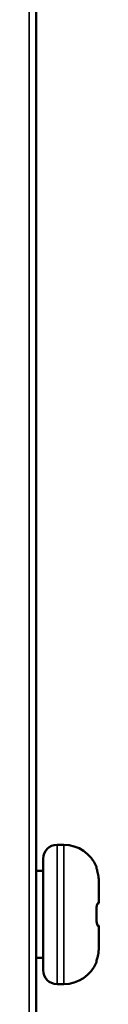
# Model space of a CAD drawing. Header units: millimetres. Extents: x 50 to 3176, y 50 to 2109.
# Tile 106 of 256: x 574.31 to 576.31, y 1074.19 to 1102.48. Entities that reach past the tile are written whole.
import ezdxf

# ---------------------------------------------------------------- set-up
doc = ezdxf.new("R2010")
doc.units = ezdxf.units.MM
doc.header["$LTSCALE"] = 10
doc.layers.add('Visible (ISO)', color=7, linetype='Continuous', lineweight=50)
doc.layers.add('Visible Narrow (ISO)', color=7, linetype='Continuous', lineweight=35)

msp = doc.modelspace()

# ---------------------------------------------------------------- linework, layer by layer
at = {"layer": 'Visible (ISO)'}
for p, q in [((574.5096, 1135.843), (574.5096, 1017.7001)), ((575.1096, 1078.7716), (575.3096, 1078.7716)), ((574.7096, 1078.3716), (574.7096, 1075.1716)), ((574.7096, 1078.0216), (574.5096, 1078.0216)), ((576.3096, 1077.1216), (576.3096, 1077.7083)), ((576.3096, 1075.8348), (576.3096, 1076.4216)), ((574.7096, 1075.5216), (574.5096, 1075.5216)), ((575.1096, 1074.7716), (575.3096, 1074.7716))]:
    msp.add_line(p, q, dxfattribs=at)
for centre, radius, start, end in [((575.1096, 1078.3716), 0.4, 90, 180), ((575.3096, 1077.7716), 1, 21.61802, 90), ((576.1928, 1078.1216), 0.05, 354.74932, 21.61343), ((576.2596, 1077.1216), 0.05, 281.51054, 0.00604), ((576.2596, 1076.4216), 0.05, 359.99285, 78.48977), ((575.3096, 1075.7716), 1, 270, 338.38201), ((576.1928, 1075.4216), 0.05, 338.38752, 5.24836), ((575.1096, 1075.1716), 0.4, 180, 270)]:
    msp.add_arc(centre, radius, start, end, dxfattribs=at)
for centre, major_axis, ratio, start_param, end_param in [((574.7725, 1077.5289), (1.4646, 0.5702), 0.8184005, 5.9747423, 5.9747849), ((574.7768, 1076.0133), (1.4597, -0.5706), 0.8194798, 0.3099455, 0.3100032)]:
    msp.add_ellipse(centre, major_axis=major_axis, ratio=ratio, start_param=start_param, end_param=end_param, dxfattribs=at)
for points, knots in [([(576.2407, 1078.1256), (576.2407, 1078.1256), (576.2407, 1078.1252), (576.2411, 1078.1232), (576.2417, 1078.1208), (576.2437, 1078.1124), (576.2456, 1078.105), (576.251, 1078.0845), (576.2549, 1078.07), (576.2639, 1078.035), (576.2693, 1078.0135), (576.2803, 1077.9661), (576.2859, 1077.9393), (576.2928, 1077.9013), (576.2947, 1077.8903), (576.2964, 1077.8793)], [0.010470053, 0.010470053, 0.010470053, 0.010470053, 0.011845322, 0.011845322, 0.01482117, 0.01482117, 0.01988571, 0.01988571, 0.026618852, 0.026618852, 0.034333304, 0.034333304, 0.042671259, 0.042671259, 0.046004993, 0.046004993, 0.046004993, 0.046004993]), ([(576.2426, 1078.117), (576.2439, 1078.1117), (576.2457, 1078.1045), (576.251, 1078.0843), (576.2549, 1078.0698), (576.264, 1078.0348), (576.2694, 1078.0133), (576.2803, 1077.9659), (576.286, 1077.939), (576.2928, 1077.9011), (576.2947, 1077.8902), (576.2964, 1077.8793)], [0.015029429, 0.015029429, 0.015029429, 0.015029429, 0.019908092, 0.019908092, 0.026637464, 0.026637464, 0.034350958, 0.034350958, 0.042690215, 0.042690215, 0.045999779, 0.045999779, 0.045999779, 0.045999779]), ([(576.2964, 1077.8793), (576.2982, 1077.868), (576.2997, 1077.8567), (576.3026, 1077.834), (576.3038, 1077.8226), (576.3059, 1077.7998), (576.3068, 1077.7884), (576.3082, 1077.7655), (576.3088, 1077.7541), (576.3095, 1077.7312), (576.3096, 1077.7198), (576.3096, 1077.7084)], [1.41602486, 1.41602486, 1.41602486, 1.41602486, 1.44704356, 1.44704356, 1.47806225, 1.47806225, 1.50908095, 1.50908095, 1.54009965, 1.54009965, 1.57111835, 1.57111835, 1.57111835, 1.57111835]), ([(576.275, 1077.0827), (576.275, 1077.0827), (576.2748, 1077.0825), (576.2737, 1077.0807), (576.2722, 1077.0782), (576.2683, 1077.0699), (576.2655, 1077.063), (576.2592, 1077.0439), (576.2556, 1077.0304), (576.2489, 1076.998), (576.2459, 1076.9783), (576.2419, 1076.9363), (576.2409, 1076.9136), (576.241, 1076.8849), (576.2411, 1076.879), (576.2413, 1076.873)], [0.00726272, 0.00726272, 0.00726272, 0.00726272, 0.008736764, 0.008736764, 0.012013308, 0.012013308, 0.016718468, 0.016718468, 0.022856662, 0.022856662, 0.029711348, 0.029711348, 0.03656282, 0.03656282, 0.038341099, 0.038341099, 0.038341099, 0.038341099]), ([(576.2413, 1076.873), (576.2417, 1076.8595), (576.242, 1076.846), (576.2425, 1076.8189), (576.2427, 1076.8054), (576.2428, 1076.7783), (576.2428, 1076.7648), (576.2427, 1076.7377), (576.2425, 1076.7242), (576.242, 1076.6971), (576.2417, 1076.6836), (576.2413, 1076.6701)], [1.541271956, 1.541271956, 1.541271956, 1.541271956, 1.553081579, 1.553081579, 1.564891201, 1.564891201, 1.576700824, 1.576700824, 1.588510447, 1.588510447, 1.60032007, 1.60032007, 1.60032007, 1.60032007]), ([(576.2413, 1076.6701), (576.2406, 1076.6474), (576.2411, 1076.6244), (576.244, 1076.5818), (576.2464, 1076.5616), (576.2526, 1076.5256), (576.2564, 1076.5092), (576.2644, 1076.4826), (576.2687, 1076.472), (576.2732, 1076.4632), (576.2743, 1076.4614), (576.275, 1076.4605), (576.275, 1076.4604), (576.275, 1076.4604)], [0, 0, 0, 0, 0.00680857, 0.00680857, 0.013458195, 0.013458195, 0.020241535, 0.020241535, 0.027148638, 0.027148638, 0.030157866, 0.030157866, 0.031050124, 0.031050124, 0.031050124, 0.031050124]), ([(576.2964, 1075.6638), (576.2918, 1075.6348), (576.2862, 1075.6056), (576.2746, 1075.5516), (576.2685, 1075.5261), (576.2573, 1075.4821), (576.2521, 1075.4627), (576.2464, 1075.4411), (576.2448, 1075.4352), (576.2425, 1075.4259), (576.2417, 1075.4224), (576.2408, 1075.4186), (576.2407, 1075.4175), (576.2407, 1075.4175)], [0, 0, 0, 0, 0.008809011, 0.008809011, 0.017447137, 0.017447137, 0.025900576, 0.025900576, 0.029756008, 0.029756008, 0.033245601, 0.033245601, 0.035488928, 0.035488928, 0.035488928, 0.035488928]), ([(576.2964, 1075.6638), (576.2918, 1075.6348), (576.2862, 1075.6056), (576.2746, 1075.5517), (576.2685, 1075.5262), (576.2573, 1075.4821), (576.2521, 1075.4628), (576.2464, 1075.4411), (576.2448, 1075.4352), (576.2432, 1075.4288), (576.2429, 1075.4274), (576.2426, 1075.4261)], [0, 0, 0, 0, 0.00879836, 0.00879836, 0.017436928, 0.017436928, 0.025891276, 0.025891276, 0.029749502, 0.029749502, 0.030941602, 0.030941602, 0.030941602, 0.030941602]), ([(576.3096, 1075.8347), (576.3096, 1075.8233), (576.3095, 1075.8119), (576.3088, 1075.789), (576.3082, 1075.7776), (576.3068, 1075.7547), (576.3059, 1075.7433), (576.3038, 1075.7205), (576.3026, 1075.7091), (576.2997, 1075.6864), (576.2982, 1075.6751), (576.2964, 1075.6638)], [1.57047961, 1.57047961, 1.57047961, 1.57047961, 1.60149927, 1.60149927, 1.63251893, 1.63251893, 1.66353859, 1.66353859, 1.69455825, 1.69455825, 1.72557792, 1.72557792, 1.72557792, 1.72557792])]:
    msp.add_open_spline(points, degree=3, knots=knots, dxfattribs=at)
at = {"layer": 'Visible Narrow (ISO)'}
for p, q in [((574.31, 1017.3004), (574.31, 1136.2419)), ((575.1096, 1074.7716), (575.1096, 1078.7716)), ((575.3096, 1078.7716), (575.3096, 1074.7716)), ((576.2377, 1076.6702), (576.2413, 1076.6701))]:
    msp.add_line(p, q, dxfattribs=at)
for centre, major_axis, ratio, start_param, end_param in [((576.1913, 1078.1216), (0.0186, -0.0464), 0.9996842, 1.2092749, 1.5707963), ((574.7725, 1077.5289), (1.4646, 0.5702), 0.8184005, 5.9747849, 6.1063229), ((576.247, 1077.8716), (0.0494, 0.0078), 0.000016, 6.2338871, 6.2831849), ((576.247, 1077.1216), (0.0257, -0.0427), 0.9944245, 0, 1.0733093), ((574.7814, 1077.0797), (1.5283, 0.0419), 0.0140446, 6.2831147, 6.4147533), ((572.9564, 1076.7716), (0, -3.2969), 0.995744, 1.5400367, 1.6015559), ((576.247, 1076.4216), (0.0257, 0.0427), 0.9944225, 5.2096181, 6.2831853), ((575.2117, 1076.449), (1.0979, -0.0274), 0.0163259, 6.1278702, 6.283833), ((574.7768, 1076.0133), (1.4597, -0.5706), 0.8194798, 0.1782347, 0.3099455), ((576.247, 1075.6716), (0.0494, -0.0078), 0.0000108, 6.2831851, 6.3323235), ((576.1913, 1075.4216), (-0.0009, -0.05), 0.9995629, 1.2093676, 1.5707963)]:
    msp.add_ellipse(centre, major_axis=major_axis, ratio=ratio, start_param=start_param, end_param=end_param, dxfattribs=at)
for points, knots in [([(576.2963, 1077.8793), (576.2935, 1077.8971), (576.2904, 1077.9144), (576.2866, 1077.9343), (576.2859, 1077.9377), (576.2825, 1077.9543), (576.2798, 1077.9669), (576.2757, 1077.9851), (576.2744, 1077.9909), (576.2705, 1078.0073), (576.268, 1078.0178), (576.2638, 1078.0346), (576.2621, 1078.0412), (576.2573, 1078.06), (576.2543, 1078.0713), (576.251, 1078.0837), (576.2503, 1078.086), (576.2472, 1078.0979), (576.2449, 1078.1062), (576.2427, 1078.1146), (576.2424, 1078.116), (576.2407, 1078.1226), (576.2396, 1078.127), (576.2385, 1078.1322), (576.2382, 1078.1336), (576.2373, 1078.138), (576.2372, 1078.1398), (576.2375, 1078.1402), (576.2376, 1078.1402), (576.2377, 1078.1401)], [0.0000006, 0.0000006, 0.0000006, 0.0000006, 0.11777651, 0.11777651, 0.14285714, 0.14285714, 0.23931503, 0.23931503, 0.28571429, 0.28571429, 0.37072129, 0.37072129, 0.42857143, 0.42857143, 0.54367602, 0.54367602, 0.57142857, 0.57142857, 0.69002258, 0.69002258, 0.71428571, 0.71428571, 0.81134316, 0.81134316, 0.85714286, 0.85714286, 0.97647404, 0.97647404, 1, 1, 1, 1]), ([(576.2393, 1078.14), (576.2393, 1078.14), (576.2392, 1078.14), (576.2386, 1078.14), (576.2381, 1078.1401), (576.2377, 1078.1401)], [0.00093746, 0.00093746, 0.00093746, 0.00093746, 0.33333333, 0.66666667, 0.99997651, 0.99997651, 0.99997651, 0.99997651]), ([(576.2377, 1076.873), (576.2372, 1076.8877), (576.2372, 1076.9025), (576.2377, 1076.9175), (576.2378, 1076.9204), (576.2379, 1076.9234), (576.238, 1076.9264), (576.2385, 1076.9382), (576.2394, 1076.9501), (576.2404, 1076.9616), (576.241, 1076.9677), (576.2417, 1076.9738), (576.2424, 1076.9796), (576.244, 1076.9927), (576.2459, 1077.0049), (576.2481, 1077.0165), (576.2487, 1077.0198), (576.2494, 1077.023), (576.25, 1077.0262), (576.2527, 1077.0388), (576.2557, 1077.0506), (576.2589, 1077.0615), (576.2594, 1077.0631), (576.26, 1077.0648), (576.2605, 1077.0664), (576.263, 1077.0744), (576.2657, 1077.0818), (576.2685, 1077.0883), (576.2699, 1077.0917), (576.2713, 1077.0949), (576.2727, 1077.0978), (576.2761, 1077.1048), (576.2794, 1077.1104), (576.2826, 1077.1146), (576.2834, 1077.1156), (576.2842, 1077.1166), (576.285, 1077.1174), (576.2888, 1077.1215), (576.2923, 1077.1236), (576.2956, 1077.124), (576.2958, 1077.124), (576.2961, 1077.124), (576.2963, 1077.124)], [0, 0, 0, 0, 0.119125, 0.119125, 0.119125, 0.1428571, 0.1428571, 0.1428571, 0.2360064, 0.2360064, 0.2360064, 0.2857143, 0.2857143, 0.2857143, 0.396855, 0.396855, 0.396855, 0.4285714, 0.4285714, 0.4285714, 0.5524723, 0.5524723, 0.5524723, 0.5714286, 0.5714286, 0.5714286, 0.6656799, 0.6656799, 0.6656799, 0.7142857, 0.7142857, 0.7142857, 0.8288839, 0.8288839, 0.8288839, 0.8571429, 0.8571429, 0.8571429, 0.989737, 0.989737, 0.989737, 1, 1, 1, 1]), ([(576.2963, 1076.4191), (576.2934, 1076.4191), (576.2901, 1076.4207), (576.2862, 1076.4244), (576.2857, 1076.4249), (576.2823, 1076.4286), (576.2793, 1076.4329), (576.2752, 1076.4404), (576.2741, 1076.4424), (576.2705, 1076.4499), (576.2679, 1076.456), (576.2637, 1076.4671), (576.2621, 1076.4716), (576.2574, 1076.4864), (576.2544, 1076.4975), (576.2511, 1076.512), (576.2505, 1076.5149), (576.2473, 1076.53), (576.2451, 1076.5428), (576.2429, 1076.5593), (576.2425, 1076.5623), (576.2408, 1076.577), (576.2397, 1076.5891), (576.2385, 1076.6069), (576.2382, 1076.6126), (576.2373, 1076.6333), (576.2372, 1076.6481), (576.2376, 1076.6652), (576.2376, 1076.6677), (576.2377, 1076.6702)], [0, 0, 0, 0, 0.1253465, 0.1253465, 0.1428571, 0.1428571, 0.2499687, 0.2499687, 0.2857143, 0.2857143, 0.3740097, 0.3740097, 0.4285714, 0.4285714, 0.5438275, 0.5438275, 0.5714286, 0.5714286, 0.6885438, 0.6885438, 0.7142857, 0.7142857, 0.8116697, 0.8116697, 0.8571429, 0.8571429, 0.9791801, 0.9791801, 1, 1, 1, 1]), ([(576.2377, 1075.403), (576.2372, 1075.4028), (576.2372, 1075.404), (576.2377, 1075.4072), (576.2378, 1075.4079), (576.2385, 1075.4112), (576.2393, 1075.4148), (576.2409, 1075.4214), (576.2416, 1075.4239), (576.2439, 1075.4329), (576.2458, 1075.4402), (576.2486, 1075.4508), (576.2493, 1075.4531), (576.2525, 1075.4652), (576.2554, 1075.4762), (576.2592, 1075.4907), (576.2598, 1075.4928), (576.2628, 1075.5045), (576.2654, 1075.5147), (576.2695, 1075.5317), (576.2711, 1075.5382), (576.2757, 1075.5575), (576.2786, 1075.5708), (576.2827, 1075.5899), (576.2838, 1075.5952), (576.2884, 1075.618), (576.2919, 1075.6363), (576.2955, 1075.6583), (576.2959, 1075.661), (576.2963, 1075.6638)], [0, 0, 0, 0, 0.11695905, 0.11695905, 0.14285714, 0.14285714, 0.23614453, 0.23614453, 0.28571429, 0.28571429, 0.39849325, 0.39849325, 0.42857143, 0.42857143, 0.55086202, 0.55086202, 0.57142857, 0.57142857, 0.66153833, 0.66153833, 0.71428571, 0.71428571, 0.8178296, 0.8178296, 0.85714286, 0.85714286, 0.98213034, 0.98213034, 0.99999943, 0.99999943, 0.99999943, 0.99999943]), ([(576.2377, 1075.403), (576.2381, 1075.403), (576.2386, 1075.4031), (576.2392, 1075.4031), (576.2393, 1075.4031), (576.2393, 1075.4031)], [0.00002294, 0.00002294, 0.00002294, 0.00002294, 0.33333333, 0.66666667, 0.99733449, 0.99733449, 0.99733449, 0.99733449])]:
    msp.add_open_spline(points, degree=3, knots=knots, dxfattribs=at)

doc.saveas('drawing.dxf')
